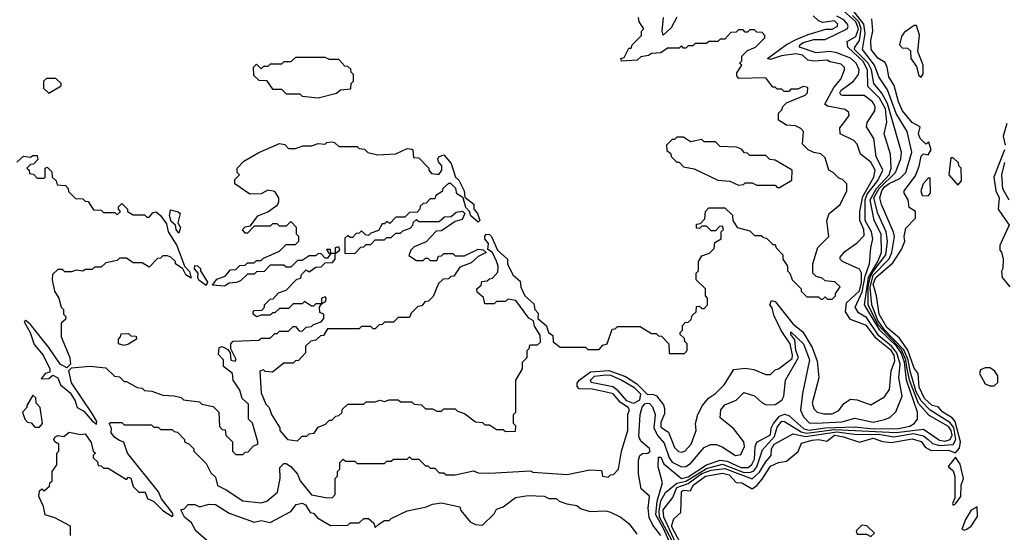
# Model space of a CAD drawing. Extents: x 2668140 to 2765664, y 823621 to 955240.
# Tile 204 of 256: x 2696698 to 2701009, y 866639 to 868885. Entities that reach past the tile are written whole.
import ezdxf

# ---------------------------------------------------------------- set-up
doc = ezdxf.new("R2010")
doc.units = 0

msp = doc.modelspace()

# ---------------------------------------------------------------- linework, layer by layer
at = {"layer": '0CON02XD'}
for points in [[(2699575.3, 866525), (2699517.5, 866655), (2699483.3, 866715), (2699489.2, 866775), (2699512, 866855), (2699492.9, 866925), (2699495, 866967.5), (2699505, 866967.5), (2699518.3, 866938.3), (2699595, 866874.6), (2699625, 866881.8), (2699705.3, 866934.7), (2699765, 866955.5), (2699795, 866950.4), (2699855, 866922.7), (2699887.1, 866922.9), (2699903.6, 866936.4), (2699915, 866960), (2699917.5, 867015), (2699925, 867033.3), (2699985, 867066.2), (2699988.6, 867095), (2699998.1, 867115), (2700025, 867147.1), (2700046.7, 867156.7), (2700065, 867151.2), (2700131.9, 867091.9), (2700155, 867085.9), (2700225, 867096.4), (2700355, 867101.1), (2700435, 867091.7), (2700545, 867093.8), (2700595, 867104.5), (2700614.4, 867115.6), (2700628.8, 867135), (2700629.2, 867165), (2700580.3, 867305), (2700571.7, 867385), (2700557.6, 867425), (2700536.8, 867455), (2700464.3, 867524.3), (2700397.5, 867635), (2700414.1, 867755), (2700455.4, 867825), (2700471.1, 867865), (2700470.5, 867945), (2700439.4, 868005), (2700421.6, 868095), (2700450, 868145), (2700504.6, 868205), (2700513.5, 868235), (2700511.2, 868295), (2700482.5, 868385), (2700494.1, 868435.9), (2700488.2, 868495), (2700461.8, 868541.8), (2700412.1, 868592.1), (2700409.6, 868665), (2700391.2, 868701.2), (2700323.3, 868765), (2700320.3, 868789.7), (2700359.4, 868810.6), (2700370.9, 868845), (2700358.2, 868875), (2700303.3, 868925)], [(2699571.3, 866591.3), (2699518.1, 866705), (2699515, 866737.5), (2699558.3, 866791.7), (2699575.7, 866835), (2699625, 866852.7), (2699685, 866896), (2699725, 866910.8), (2699785, 866918.8), (2699905, 866872.5), (2699937.8, 866902.2), (2699963.4, 866946.6), (2699988.8, 866975), (2699990, 867005), (2700002, 867025), (2700085, 867070), (2700138.9, 867058.9), (2700275, 867079.2), (2700365, 867067.8), (2700458.4, 867068.4), (2700525, 867057.5), (2700611.1, 867071.1), (2700655, 867061.9), (2700675, 867045.8), (2700695, 867028.6), (2700725, 867019.5), (2700785, 867024.2), (2700796.4, 867045), (2700787.4, 867097.4), (2700770, 867120), (2700685, 867174.4), (2700644.7, 867214.7), (2700623.3, 867255), (2700596.2, 867345), (2700587.8, 867395), (2700568.9, 867438.9), (2700485, 867526.4), (2700455, 867566.9), (2700429.1, 867635), (2700421.9, 867711.9), (2700435, 867765.5), (2700505, 867837.5), (2700516.9, 867865), (2700527.5, 867935), (2700524.2, 867954.2), (2700471.2, 868075), (2700464.2, 868105), (2700472.2, 868135), (2700485, 868151.9), (2700505, 868167.5), (2700551.4, 868188.6), (2700578, 868215), (2700603.8, 868305), (2700584, 868395), (2700535, 868473.8), (2700497.6, 868577.6), (2700460, 868635), (2700440.6, 868685), (2700388, 868755), (2700400, 868825), (2700393.6, 868865), (2700330.6, 868945)], [(2696920, 866625), (2696920, 866665), (2696851.7, 866701.7), (2696810, 866715), (2696801.7, 866751.7), (2696782.5, 866795), (2696785, 866820), (2696795, 866830), (2696805, 866820), (2696828.3, 866841.7), (2696830, 866855), (2696840, 866865), (2696840, 866905), (2696860, 866935), (2696860, 866985), (2696870, 866995), (2696870, 867025), (2696852.5, 867035), (2696847.5, 867045), (2696852.5, 867055), (2696865, 867062.5), (2696891.7, 867058.3), (2696915, 867077.5), (2696965, 867067.5), (2696985, 867070), (2697011.7, 867031.7), (2697020, 866995), (2697030, 866985), (2697020, 866975), (2697020, 866965), (2697038.3, 866948.3), (2697041.7, 866931.7), (2697055, 866930), (2697065, 866920), (2697085, 866920), (2697165, 866870), (2697175, 866880), (2697185, 866876.7), (2697195, 866840), (2697220, 866815), (2697247.5, 866815), (2697257.5, 866787.5), (2697285, 866773.8), (2697324.5, 866734.5), (2697365, 866707.5), (2697370, 866715), (2697366, 866725), (2697319.2, 866785), (2697305.8, 866815.8), (2697170, 866985), (2697153.3, 867033.3), (2697135, 867041.2), (2697115, 867054), (2697098, 867075), (2697100, 867095), (2697090, 867115), (2697095, 867120), (2697145, 867120), (2697155, 867110), (2697275, 867110), (2697285, 867100), (2697305, 867100), (2697315, 867090), (2697365, 867090), (2697375, 867080), (2697388.3, 867078.3), (2697420, 867045), (2697420, 867035), (2697440, 867025), (2697460, 867005), (2697460, 866995), (2697515, 866940), (2697535, 866900), (2697555, 866880), (2697563.6, 866843.6), (2697602.5, 866825), (2697675, 866776.7), (2697755, 866767.5), (2697780, 866775), (2697827.5, 866815), (2697838.8, 866875), (2697837, 866923), (2697855, 866940), (2697865, 866940), (2697885, 866926.7), (2697915, 866893.8), (2697926.7, 866865), (2697975, 866802.5), (2698045, 866790), (2698068.3, 866791.7), (2698080, 866805), (2698080, 866875), (2698090, 866885), (2698090, 866905), (2698100, 866915), (2698100, 866945), (2698115, 866960), (2698125, 866950), (2698165, 866950), (2698175, 866940), (2698295, 866940), (2698305, 866950), (2698325, 866950), (2698335, 866960), (2698395, 866960), (2698405, 866970), (2698415, 866960), (2698445, 866960), (2698475, 866930), (2698485, 866930), (2698495, 866920), (2698515, 866920), (2698535, 866900), (2698555, 866900), (2698565, 866890), (2698605, 866890), (2698685, 866907.5), (2698705, 866900), (2698755, 866897.5), (2698935, 866907.5), (2698945, 866902.5), (2699095, 866892.5), (2699195, 866912.5), (2699245, 866910), (2699250, 866885), (2699275, 866880), (2699285, 866890), (2699298.3, 866891.7), (2699320, 866915), (2699332.5, 866995), (2699360, 867085), (2699360, 867155), (2699367.5, 867175), (2699362.5, 867185), (2699328, 867208), (2699296.7, 867245), (2699260, 867255), (2699205, 867265.8), (2699147.5, 867267.5), (2699138.3, 867278.3), (2699138.3, 867291.7), (2699147.5, 867305), (2699197.6, 867342.4), (2699277.6, 867347.6), (2699350.9, 867320.9), (2699399.8, 867289.8), (2699445, 867243.8), (2699473, 867243), (2699486.4, 867236.4), (2699517, 867197), (2699521.7, 867181.7), (2699521.7, 867158.3), (2699505, 867120), (2699505, 867100), (2699538.3, 867078.3), (2699565, 867010), (2699583, 866993), (2699595, 866990), (2699610, 866995), (2699637.5, 867025), (2699660, 867085), (2699657.5, 867115), (2699667.5, 867155), (2699687.5, 867195), (2699713.6, 867226.4), (2699745, 867247.5), (2699782.5, 867285), (2699825, 867352.5), (2699875, 867357.5), (2699911.7, 867351.7), (2699965, 867330), (2699985, 867330), (2700005, 867350), (2700020, 867355), (2700079.7, 867400.3), (2700082, 867415), (2700071.4, 867465), (2700032.6, 867522.6), (2700000.5, 867590.5), (2699992.5, 867622.5), (2699982.5, 867635), (2699990, 867655), (2700005, 867650), (2700085, 867551.2), (2700127.1, 867517.1), (2700168.3, 867448.3), (2700189.3, 867389.3), (2700197.5, 867315), (2700167.5, 867205), (2700175, 867180), (2700190, 867165), (2700218.3, 867158.3), (2700255, 867157.5), (2700285, 867172.5), (2700307, 867203), (2700335, 867222.5), (2700365, 867220), (2700425, 867197.5), (2700485, 867232.5), (2700506.7, 867265), (2700513.9, 867346.1), (2700529.5, 867390.5), (2700526.7, 867415), (2700514.2, 867435), (2700448.3, 867488.3), (2700406, 867545), (2700335, 867572), (2700314.2, 867605), (2700318, 867645), (2700375, 867696.2), (2700383.3, 867733.3), (2700384, 867774), (2700375, 867792.5), (2700300, 867825), (2700290, 867835), (2700290, 867845), (2700310.7, 867869.3), (2700365, 867907.5), (2700395, 867940), (2700393.8, 867965), (2700375.8, 868005), (2700377.1, 868045), (2700389.4, 868110.6), (2700437.5, 868195), (2700443.3, 868225), (2700425, 868260), (2700380, 868295), (2700365, 868340), (2700350, 868355), (2700290, 868385), (2700288.3, 868411.7), (2700306.7, 868433.3), (2700330, 868465), (2700328.3, 868478.3), (2700311.7, 868491.7), (2700235, 868506.7), (2700222.5, 868515), (2700262.5, 868587.5), (2700292.5, 868625), (2700310, 868665), (2700310, 868675), (2700295, 868690), (2700245, 868700), (2700235, 868707.5), (2700175, 868702.5), (2700148.3, 868708.3), (2700125, 868730), (2700095.7, 868735.7), (2700033.6, 868726.4), (2699985, 868710), (2699972.5, 868715), (2700055, 868776), (2700100.9, 868799.1), (2700149.5, 868820.5), (2700227, 868843), (2700255, 868844), (2700276.7, 868855), (2700280, 868865), (2700265, 868880), (2700215, 868872.5), (2700195, 868880), (2700171.7, 868901.7)], [(2698630.7, 868110.7), (2698612, 868122), (2698607.5, 868145), (2698585, 868167.5), (2698575, 868167.5), (2698550, 868145), (2698548.3, 868131.7), (2698520, 868115), (2698515, 868100), (2698495, 868100), (2698478.3, 868081.7), (2698465, 868080), (2698451.7, 868068.3), (2698450, 868055), (2698438.3, 868041.7), (2698405, 868040), (2698385, 868020), (2698345, 868020), (2698318.3, 867991.7), (2698305, 868000), (2698295, 867990), (2698285, 867990), (2698268.3, 867961.7), (2698235, 867950), (2698225, 867940), (2698211.7, 867941.7), (2698195, 867960), (2698185, 867950), (2698171.7, 867948.3), (2698155, 867930), (2698145, 867930), (2698135, 867940), (2698121.7, 867928.3), (2698121.7, 867861.7), (2698165, 867860), (2698191.7, 867888.3), (2698205, 867890), (2698215, 867900), (2698235, 867900), (2698255, 867920), (2698295, 867920), (2698305, 867930), (2698325, 867930), (2698345, 867950), (2698365, 867950), (2698375, 867960), (2698408.3, 867971.7), (2698420, 867985), (2698421.7, 867998.3), (2698435, 868010), (2698445, 868000), (2698535, 868000), (2698558.3, 868021.7), (2698587, 868023), (2698608.8, 868041.2), (2698636.2, 868046.2), (2698647.5, 868035), (2698635, 868010), (2698605, 868000), (2698545, 867960), (2698521.7, 867958.3), (2698478.3, 867911.7), (2698425, 867890), (2698410, 867875), (2698401.7, 867851.7), (2698435, 867830), (2698465, 867830), (2698475, 867840), (2698485, 867840), (2698495, 867830), (2698525, 867830), (2698531.7, 867848.3), (2698545, 867850), (2698555, 867860), (2698595, 867860), (2698605, 867850), (2698645, 867850), (2698705, 867880), (2698726.7, 867876.7), (2698740, 867865), (2698705, 867847.5), (2698675, 867820), (2698625, 867800), (2698598.3, 867761.7), (2698585, 867760), (2698575, 867750), (2698551.7, 867748.3), (2698531.7, 867728.3), (2698508.3, 867671.7), (2698488.3, 867651.7), (2698471.7, 867648.3), (2698458.3, 867631.7), (2698441.7, 867628.3), (2698411.7, 867598.3), (2698405, 867580), (2698355, 867580), (2698335, 867560), (2698295, 867560), (2698285, 867550), (2698271.7, 867548.3), (2698255, 867530), (2698245, 867530), (2698235, 867540), (2698195, 867540), (2698185, 867530), (2698045, 867530), (2698028.3, 867501.7), (2698015, 867500), (2697995, 867480), (2697973, 867477), (2697950, 867455), (2697950, 867425), (2697918.3, 867391.7), (2697905, 867390), (2697895, 867380), (2697855, 867380), (2697805, 867340), (2697773, 867343), (2697765, 867350), (2697750, 867345), (2697755, 867250), (2697775, 867200), (2697790, 867185), (2697800, 867155), (2697837, 867097), (2697837.5, 867085), (2697870, 867045), (2697915, 867040), (2697935, 867060), (2697955, 867060), (2697965, 867070), (2697987, 867073), (2698005, 867100), (2698037, 867113), (2698055, 867130), (2698065, 867130), (2698081.7, 867148.3), (2698095, 867150), (2698108.3, 867161.7), (2698111.7, 867178.3), (2698135, 867200), (2698205, 867200), (2698215, 867210), (2698255, 867210), (2698275, 867217.5), (2698295, 867212.5), (2698315, 867220), (2698355, 867220), (2698365, 867210), (2698415, 867210), (2698425, 867200), (2698457, 867197), (2698475, 867180), (2698505, 867180), (2698525, 867170), (2698545, 867170), (2698555, 867180), (2698605, 867180), (2698615, 867170), (2698645, 867160), (2698693, 867123), (2698725, 867120), (2698735, 867110), (2698755, 867110), (2698785, 867090), (2698815, 867090), (2698825, 867080), (2698868.3, 867081.7), (2698870, 867105), (2698860, 867115), (2698860, 867155), (2698870, 867165), (2698870, 867305), (2698900, 867355), (2698900, 867385), (2698920, 867405), (2698920, 867435), (2698930, 867445), (2698930, 867455), (2698935, 867460), (2698965, 867460), (2698978.3, 867471.7), (2698977, 867503), (2698952.3, 867542.3), (2698947.5, 867565), (2698927.5, 867577.5), (2698870, 867655), (2698835, 867660), (2698825, 867650), (2698785, 867650), (2698775, 867640), (2698735, 867640), (2698728.3, 867668.3), (2698701.7, 867691.7), (2698700, 867705), (2698718.3, 867721.7), (2698721.7, 867738.3), (2698745, 867740), (2698755, 867750), (2698768.3, 867751.7), (2698791.7, 867778.3), (2698792.5, 867805), (2698785, 867827.5), (2698767.5, 867865), (2698747.5, 867877.5), (2698750, 867905), (2698734, 867925), (2698734.2, 867935.8), (2698742.5, 867945), (2698755, 867944), (2698764, 867935), (2698790, 867875), (2698834, 867835), (2698834.1, 867814.1), (2698858.8, 867765), (2698888.7, 867738.7), (2698892.5, 867712.5), (2698910, 867675), (2698949.7, 867639.7), (2698954.2, 867615), (2698968.3, 867598.3), (2698966.7, 867575), (2699004, 867544), (2699013.3, 867515), (2699031.7, 867501.7), (2699034.1, 867474.1), (2699065, 867450), (2699175, 867450), (2699185, 867440), (2699235, 867440), (2699251.7, 867458.3), (2699270, 867465), (2699291.7, 867528.3), (2699305, 867530), (2699315, 867540), (2699415, 867540), (2699465, 867510), (2699485, 867510), (2699495, 867500), (2699508.3, 867498.3), (2699540, 867465), (2699541.7, 867421.7), (2699608.3, 867421.7), (2699620, 867435), (2699620, 867465), (2699610, 867475), (2699608.3, 867488.3), (2699590, 867505), (2699590, 867515), (2699600, 867525), (2699600, 867545), (2699611.7, 867558.3), (2699625, 867560), (2699638.3, 867571.7), (2699641.7, 867588.3), (2699660, 867605), (2699661.7, 867628.3), (2699675, 867630), (2699685, 867620), (2699695, 867620), (2699710, 867635), (2699710, 867665), (2699700, 867675), (2699700, 867705), (2699660, 867745), (2699660, 867775), (2699670, 867785), (2699670, 867825), (2699685, 867850), (2699718.3, 867861.7), (2699738.3, 867881.7), (2699741.7, 867908.3), (2699770, 867925), (2699770, 867955), (2699780, 867965), (2699775, 867980), (2699761.7, 867978.3), (2699745, 867960), (2699725, 867960), (2699705, 867980), (2699685, 867980), (2699675, 867970), (2699661.7, 867971.7), (2699661.7, 867988.3), (2699678.3, 867991.7), (2699698.3, 868011.7), (2699700, 868045), (2699715, 868060), (2699785, 868060), (2699818.3, 868028.3), (2699820, 868005), (2699840, 867975), (2699895, 867960), (2699915, 867940), (2699945, 867940), (2699955, 867930), (2699968.3, 867928.3), (2699995, 867900), (2700005, 867900), (2700010, 867885), (2700040, 867855), (2700040, 867835), (2700060, 867805), (2700060, 867785), (2700070, 867775), (2700080, 867745), (2700120, 867705), (2700120, 867695), (2700140, 867675), (2700145, 867670), (2700195, 867670), (2700205, 867660), (2700215, 867660), (2700225, 867670), (2700235, 867660), (2700255, 867660), (2700270, 867675), (2700270, 867685), (2700290, 867715), (2700267, 867737), (2700225, 867740), (2700211.7, 867751.7), (2700185, 867760), (2700170, 867775), (2700170, 867815), (2700193, 867887), (2700240, 867935), (2700232.5, 868005), (2700242.5, 868035), (2700290, 868075), (2700320, 868135), (2700320, 868165), (2700300, 868185), (2700285, 868190), (2700260, 868215), (2700240, 868225), (2700225, 868280), (2700205, 868297.5), (2700175, 868302.5), (2700150, 868315), (2700125, 868340), (2700130, 868395), (2700118.3, 868408.3), (2700095, 868420), (2700055, 868422.5), (2700020, 868445), (2700020, 868475), (2700035, 868490), (2700040, 868505), (2700055, 868520), (2700136.4, 868553.6), (2700147.5, 868565), (2700148.3, 868588.3), (2700128.3, 868591.7), (2700105, 868580), (2700075, 868580), (2700065, 868570), (2700045, 868570), (2700035, 868580), (2700015, 868580), (2700005, 868590), (2699995, 868590), (2699965, 868630), (2699847, 868627), (2699838.3, 868638.3), (2699838.3, 868651.7), (2699860, 868685), (2699850, 868695), (2699860, 868705), (2699860, 868725), (2699885, 868750), (2699920, 868765), (2699960, 868805), (2699960, 868815), (2699948.3, 868828.3), (2699925, 868830), (2699915, 868840), (2699895, 868840), (2699885, 868830), (2699875, 868830), (2699865, 868840), (2699845, 868840), (2699835, 868830), (2699811.7, 868828.3), (2699785, 868800), (2699765, 868800), (2699755, 868790), (2699715, 868790), (2699705, 868780), (2699655, 868780), (2699645, 868770), (2699625, 868770), (2699615, 868760), (2699605, 868760), (2699595, 868770), (2699585, 868760), (2699535, 868760), (2699505, 868740), (2699465, 868737.5), (2699451.7, 868728.3), (2699418.3, 868721.7), (2699401.7, 868708.3), (2699333, 868703), (2699330, 868715), (2699345, 868720), (2699365, 868760), (2699375, 868760), (2699380, 868775), (2699420, 868815), (2699420, 868835), (2699430, 868845), (2699410, 868875), (2699407.5, 868895)], [(2699553.8, 866605), (2699500, 866705), (2699497.5, 866735), (2699505, 866776.2), (2699525, 866813.8), (2699575, 866854.5), (2699615, 866862.5), (2699632.5, 866872.5), (2699705, 866918.9), (2699775, 866937.3), (2699865, 866902.9), (2699895, 866901.1), (2699911.7, 866908.3), (2699925.6, 866925), (2699950.3, 866999.7), (2700002.1, 867057.9), (2700015, 867100), (2700035, 867125.7), (2700046.7, 867125), (2700119.5, 867079.5), (2700143.4, 867073.4), (2700265, 867089.1), (2700535, 867076.4), (2700655, 867090.8), (2700725, 867041.9), (2700748.3, 867038.3), (2700771.2, 867045), (2700780.4, 867065), (2700776.9, 867085), (2700765, 867103.1), (2700680.5, 867150.5), (2700633.5, 867203.5), (2700593.3, 867305), (2700582.8, 867362.8), (2700578, 867395), (2700558.8, 867438.8), (2700455, 867549.6), (2700412.3, 867635), (2700413.4, 867715), (2700421.7, 867755), (2700435, 867781.8), (2700490.6, 867855), (2700498.1, 867915), (2700491.4, 867955), (2700455.5, 868035.5), (2700438.2, 868105), (2700461.6, 868145), (2700532.9, 868215), (2700556, 868275), (2700558.8, 868305), (2700498.1, 868518.1), (2700472.5, 868562.5), (2700437.5, 868605), (2700427.3, 868665), (2700413.6, 868695), (2700353.1, 868755), (2700354, 868765), (2700375, 868793.3), (2700382.9, 868845), (2700372.5, 868875), (2700345, 868903.3)], [(2699575, 868895.8), (2699550.3, 868849.7), (2699515, 868817.5), (2699510.8, 868835), (2699517.1, 868895)], [(2699590.6, 866590.6), (2699552.2, 866665), (2699562.7, 866697.3), (2699592.5, 866725), (2699595, 866817.5), (2699605, 866823.8), (2699635, 866820), (2699646.2, 866845), (2699700, 866885), (2699775, 866897.5), (2699805, 866891.2), (2699835, 866857.5), (2699860, 866855), (2699905, 866830), (2699926, 866844), (2699948.8, 866871.2), (2699985, 866928.8), (2700020, 866945), (2700055, 866950), (2700106.4, 866993.6), (2700120.7, 867029.3), (2700167.5, 867042.5), (2700195, 867046.2), (2700231.7, 867038.3), (2700265, 867063.8), (2700305, 867057.5), (2700375, 867033.8), (2700435, 867052), (2700476, 867036), (2700515, 867032), (2700605, 867048), (2700645, 867036), (2700662, 867012), (2700688, 866998), (2700765, 866998.6), (2700795, 866986.7), (2700812.2, 867007.8), (2700816.9, 867035), (2700793.8, 867123.8), (2700780.6, 867140.6), (2700740, 867165), (2700718.8, 867188.8), (2700693.8, 867195), (2700660, 867225), (2700636, 867275), (2700632.5, 867335), (2700615, 867357.5), (2700586.8, 867436.8), (2700549.7, 867489.7), (2700495, 867536.2), (2700461.4, 867595), (2700450, 867675), (2700435, 867726.7), (2700446, 867755), (2700520.3, 867819.7), (2700558.3, 867878.3), (2700573.3, 867915), (2700570, 867935), (2700578.3, 867971.7), (2700620, 868015), (2700620, 868045), (2700591.7, 868061.7), (2700587.5, 868095), (2700570, 868125), (2700570, 868135), (2700619.5, 868200.5), (2700636.4, 868243.6), (2700645, 868287.5), (2700655, 868297.5), (2700675, 868292.5), (2700688, 868315), (2700678.3, 868348.3), (2700665, 868340), (2700640, 868365), (2700633.8, 868385), (2700640, 868415), (2700605, 868433.8), (2700563.8, 868485), (2700546.2, 868525), (2700527, 868597), (2700503.8, 868635), (2700496.4, 868676.4), (2700486.7, 868696.7), (2700455, 868716.7), (2700426.7, 868755), (2700423.9, 868793.9), (2700433.9, 868836.1), (2700429.2, 868889.2)], [(2700185, 867116.7), (2700296.9, 867123.1), (2700355, 867138.8), (2700435, 867121.1), (2700485, 867132.5), (2700508.3, 867141.7), (2700533.6, 867166.4), (2700561.2, 867235), (2700547.8, 867315), (2700552.9, 867375), (2700538.8, 867425), (2700515, 867454.6), (2700460, 867500), (2700405, 867579.4), (2700370.6, 867600.6), (2700356, 867625), (2700387.3, 867692.7), (2700399.2, 867760.8), (2700418.9, 867815), (2700424, 867885), (2700433.3, 867925), (2700427.8, 867955), (2700400, 868005), (2700399.5, 868095), (2700409.2, 868120.8), (2700455, 868180.6), (2700476.5, 868225), (2700448.1, 868285), (2700437.1, 868365), (2700406.2, 868415), (2700408.8, 868435), (2700442, 868485), (2700444.2, 868505), (2700432.5, 868525), (2700395, 868552.9), (2700302.7, 868552.7), (2700293.3, 868555), (2700288.8, 868565), (2700295, 868576), (2700349.2, 868615), (2700370, 868645), (2700374.2, 868665.8), (2700360, 868695), (2700335, 868716.4), (2700275, 868739.4), (2700245, 868745.8), (2700185, 868740), (2700112.5, 868765), (2700113.3, 868775), (2700130, 868785), (2700175, 868797.5), (2700225, 868798.8), (2700321.2, 868845), (2700326, 868855), (2700322.5, 868865), (2700305.8, 868885), (2700275, 868901.1)], [(2700645, 868632.5), (2700653, 868647), (2700653.3, 868685), (2700630, 868745), (2700637, 868817), (2700625, 868860), (2700615, 868860), (2700570.7, 868829.3), (2700558.3, 868811.7), (2700550, 868775), (2700561.7, 868761.7), (2700585, 868760), (2700598.3, 868748.3), (2700600, 868715), (2700625, 868680), (2700635, 868640), (2700645, 868632.5)], [(2698005, 868542.5), (2698085, 868562.5), (2698103, 868577), (2698148.3, 868581.7), (2698150, 868605), (2698160, 868615), (2698160, 868645), (2698150, 868655), (2698148.3, 868668.3), (2698135, 868680), (2698121.7, 868681.7), (2698095, 868710), (2698055, 868710), (2698035, 868720), (2697905, 868720), (2697885, 868700), (2697855, 868700), (2697845, 868690), (2697795, 868690), (2697785, 868680), (2697765, 868680), (2697755, 868670), (2697735, 868690), (2697720, 868675), (2697721.7, 868641.7), (2697745, 868620), (2697778.3, 868618.3), (2697805, 868580), (2697845, 868580), (2697865, 868560), (2697925, 868560), (2697935, 868550), (2698005, 868542.5)], [(2696825, 868562.5), (2696880, 868595), (2696880, 868605), (2696857, 868627), (2696815, 868627.5), (2696802.5, 868615), (2696802.5, 868585), (2696825, 868562.5)], [(2701020, 868430), (2701003.3, 868375), (2701013.3, 868335)], [(2696685, 868260), (2696715, 868287.5), (2696745, 868282.5), (2696755, 868290), (2696775, 868290), (2696777.5, 868272.5), (2696758.3, 868251.7), (2696745, 868250), (2696730, 868235), (2696740, 868225), (2696741.7, 868211.7), (2696758.3, 868208.3), (2696775, 868190), (2696805, 868190), (2696810, 868195), (2696810, 868235), (2696818.3, 868238.3), (2696838.3, 868218.3), (2696840, 868195), (2696858.3, 868178.3), (2696861.7, 868161.7), (2696898.3, 868158.3), (2696910, 868145), (2696911.7, 868131.7), (2696941.7, 868101.7), (2696975, 868100), (2696985, 868090), (2696998.3, 868088.3), (2697021.7, 868051.7), (2697055, 868050), (2697065, 868040), (2697115, 868040), (2697125, 868030), (2697140, 868045), (2697130, 868055), (2697130, 868065), (2697145, 868080), (2697170, 868055), (2697170, 868045), (2697195, 868030), (2697245, 868030), (2697255, 868020), (2697265, 868020), (2697281.7, 868038.3), (2697295, 868042.5), (2697315, 868027.5), (2697340.7, 867990.7), (2697347.5, 867955), (2697386.2, 867896.2), (2697420, 867805), (2697441.7, 867781.7), (2697448.3, 867751.7), (2697425, 867767.5), (2697413, 867793), (2697380, 867815), (2697380, 867825), (2697360, 867845), (2697345, 867850), (2697325, 867850), (2697315, 867840), (2697301.7, 867838.3), (2697265, 867800), (2697235, 867820), (2697195, 867820), (2697165, 867840), (2697135, 867840), (2697125, 867830), (2697075, 867820), (2697055, 867800), (2697025, 867800), (2697015, 867790), (2696985, 867790), (2696975, 867782.5), (2696945, 867787.5), (2696925, 867780), (2696895, 867780), (2696885, 867790), (2696865, 867790), (2696841.7, 867768.3), (2696840, 867745), (2696850, 867695), (2696870, 867665), (2696880, 867625), (2696890, 867615), (2696890, 867595), (2696900, 867585), (2696898.3, 867571.7), (2696880, 867555), (2696880, 867495), (2696917.5, 867405), (2696920, 867375), (2696905, 867360), (2696875, 867376.2), (2696825, 867448.8), (2696745, 867550), (2696725, 867567.5), (2696718.3, 867561.7), (2696743.8, 867515), (2696761.2, 867461.2), (2696800.8, 867415), (2696830, 867355), (2696829.3, 867340.7), (2696810, 867335), (2696791.7, 867311.7), (2696825, 867312.5), (2696843.3, 867326.7), (2696865, 867316.2), (2696876.2, 867285), (2696919.4, 867249.4), (2696940.8, 867215), (2696950, 867185), (2696979.4, 867169.4), (2697015, 867126.7), (2697035, 867112.5), (2697036.2, 867125), (2697015, 867160), (2696924.3, 867294.3), (2696912.5, 867347.5), (2696925, 867360), (2697005, 867366.7), (2697075, 867360), (2697113, 867323), (2697135, 867320), (2697155, 867300), (2697165, 867300), (2697213, 867273), (2697235, 867270), (2697245, 867260), (2697277, 867257), (2697325, 867240), (2697375, 867237.5), (2697405, 867230), (2697415, 867220), (2697485, 867210), (2697495, 867200), (2697545, 867190), (2697570, 867165), (2697573, 867103), (2697585, 867090), (2697598.3, 867088.3), (2697600, 867065), (2697630, 867035), (2697630, 866995), (2697645, 866980), (2697675, 866980), (2697685, 866990), (2697698.3, 866991.7), (2697721.7, 867018.3), (2697740, 867025), (2697740, 867035), (2697717, 867117), (2697700, 867135), (2697700, 867200), (2697672.5, 867225), (2697661.7, 867261.7), (2697632.5, 867305), (2697630, 867335), (2697590, 867365), (2697590, 867395), (2697568.3, 867418.3), (2697571.7, 867448.3), (2697585, 867452.5), (2697609.3, 867439.3), (2697620, 867425), (2697623, 867393), (2697641.7, 867388.3), (2697646.4, 867396.4), (2697622.5, 867442.5), (2697622.5, 867465), (2697633, 867477), (2697745, 867480), (2697755, 867490), (2697795, 867490), (2697815, 867510), (2697825, 867510), (2697835, 867520), (2697875, 867520), (2697895, 867540), (2697905, 867540), (2697921.7, 867521.7), (2697935, 867520), (2697951.7, 867538.3), (2697975, 867540), (2697985, 867550), (2698018.3, 867561.7), (2698030, 867575), (2698030, 867595), (2698011.7, 867601.7), (2698010, 867625), (2698020, 867640), (2698038.3, 867651.7), (2698040, 867665), (2698035, 867670), (2698020, 867665), (2698020, 867640), (2697995, 867640), (2697985, 867630), (2697975, 867630), (2697945, 867650), (2697935, 867640), (2697895, 867640), (2697875, 867620), (2697835, 867620), (2697815, 867600), (2697805, 867600), (2697795, 867590), (2697755, 867590), (2697735, 867582.5), (2697720, 867595), (2697720, 867605), (2697725, 867610), (2697758.3, 867611.7), (2697770, 867625), (2697770, 867635), (2697795, 867660), (2697808.3, 867661.7), (2697831.7, 867688.3), (2697865, 867700), (2697911.7, 867748.3), (2697928.3, 867751.7), (2697931.7, 867768.3), (2697951.7, 867788.3), (2697965, 867780), (2697995, 867800), (2698018.3, 867801.7), (2698035, 867820), (2698068.3, 867821.7), (2698080, 867835), (2698080, 867860), (2698100, 867875), (2698095, 867890), (2698080, 867885), (2698080, 867860), (2698060, 867860), (2698058.3, 867878.3), (2698041.7, 867878.3), (2698051.7, 867861.7), (2698060, 867860), (2698045, 867840), (2698035, 867840), (2698018.3, 867858.3), (2698005, 867860), (2697995, 867850), (2697965, 867850), (2697935, 867830), (2697915, 867830), (2697885, 867800), (2697865, 867800), (2697855, 867810), (2697795, 867810), (2697768.3, 867781.7), (2697735, 867780), (2697725, 867770), (2697695, 867770), (2697665, 867740), (2697647, 867733), (2697615, 867730), (2697595, 867717.5), (2697541.7, 867721.7), (2697561.7, 867748.3), (2697598.3, 867761.7), (2697621.7, 867788.3), (2697645, 867790), (2697661.7, 867808.3), (2697685, 867810), (2697695, 867820), (2697725, 867820), (2697735, 867830), (2697755, 867830), (2697765, 867840), (2697835, 867870), (2697860, 867895), (2697865, 867900), (2697905, 867900), (2697920, 867915), (2697920, 867935), (2697910, 867945), (2697910, 867975), (2697885, 868000), (2697865, 867980), (2697835, 867980), (2697825, 867990), (2697805, 867990), (2697795, 867980), (2697725, 867980), (2697695, 867950), (2697685, 867950), (2697673.3, 867965), (2697685, 867977.5), (2697708.3, 867981.7), (2697740, 868025), (2697785, 868042.5), (2697825, 868072.5), (2697832.5, 868085), (2697832.5, 868105), (2697815, 868132.5), (2697785, 868137.5), (2697755, 868122.5), (2697705, 868120), (2697640, 868165), (2697640, 868185), (2697660, 868205), (2697650, 868215), (2697650, 868235), (2697680, 868265), (2697745, 868302.5), (2697835, 868342.5), (2697858.3, 868338.3), (2697875, 868320), (2697905, 868320), (2697938.3, 868331.7), (2697975, 868332.5), (2698005, 868342.5), (2698035, 868340), (2698043, 868347), (2698065, 868350), (2698077, 868347), (2698095, 868330), (2698175, 868330), (2698185, 868320), (2698207, 868317), (2698223, 868303), (2698265, 868292.5), (2698345, 868297.5), (2698395, 868320), (2698415, 868317.5), (2698420, 868315), (2698421.7, 868281.7), (2698445, 868280), (2698490, 868235), (2698490, 868225), (2698501.7, 868211.7), (2698525, 868207.5), (2698535, 868207.5), (2698546.2, 868225), (2698546, 868245), (2698531.7, 868261.7), (2698528.8, 868275), (2698534, 868286), (2698555, 868293.3), (2698586.7, 868255), (2698606.7, 868195), (2698621.2, 868181.2), (2698643.8, 868135), (2698647.5, 868107.5), (2698685.9, 868075.9), (2698686.7, 868055), (2698702, 868035), (2698712.5, 868005), (2698705, 867997.5), (2698673.3, 868025), (2698667.5, 868045), (2698652, 868062), (2698640, 868105), (2698630.7, 868110.7)], [(2700025, 868150), (2700078.3, 868181.7), (2700080, 868225), (2700005, 868270), (2699981.7, 868271.7), (2699965, 868290), (2699895, 868290), (2699885, 868300), (2699871.7, 868301.7), (2699858.3, 868318.3), (2699837, 868327), (2699765, 868330), (2699745, 868350), (2699695, 868350), (2699685, 868360), (2699635, 868350), (2699605, 868370), (2699575, 868370), (2699565, 868360), (2699555, 868360), (2699530, 868335), (2699531.7, 868311.7), (2699548.3, 868298.3), (2699550, 868285), (2699575, 868260), (2699585, 868260), (2699605, 868240), (2699651.7, 868231.7), (2699755, 868182.5), (2699807, 868177), (2699845, 868160), (2699867, 868163), (2699875, 868170), (2699905, 868170), (2699925, 868160), (2700005, 868160), (2700015, 868150), (2700025, 868150)], [(2701010, 868315), (2700962.5, 868195), (2700971.2, 868135), (2700986, 868105), (2700982.5, 868055), (2701030, 867985), (2701001.7, 867921.7), (2700990, 867895), (2700990, 867875), (2700997, 867867), (2701003.3, 867835), (2701002.5, 867795), (2700997, 867783), (2701000, 867755), (2701033.3, 867715)], [(2700805, 868160), (2700821.7, 868178.3), (2700820, 868235), (2700810, 868245), (2700808.3, 868258.3), (2700785, 868280), (2700775, 868280), (2700766.2, 868205), (2700805, 868160)], [(2701010.5, 868259.5), (2700997.3, 868205), (2701001.4, 868145), (2701029.2, 868095)], [(2700675, 868112.5), (2700686.2, 868125), (2700685, 868190), (2700675, 868190), (2700653.6, 868166.4), (2700643.3, 868135), (2700650, 868115), (2700675, 868112.5)], [(2697395, 867950), (2697382.5, 867965), (2697380, 867985), (2697361.2, 868001.2), (2697353.6, 868026.4), (2697358.3, 868051.7), (2697392.5, 868042.5), (2697400, 868035), (2697390, 867995), (2697402.5, 867975), (2697395, 867950)], [(2697515, 867720), (2697483, 867743), (2697477.5, 867755), (2697480, 867775), (2697463, 867793), (2697465, 867807.5), (2697476.7, 867806.7), (2697490, 867795), (2697490, 867785), (2697520, 867735), (2697515, 867720)], [(2697155, 867457.5), (2697130, 867465), (2697130, 867485), (2697140, 867495), (2697141.7, 867508.3), (2697175, 867510), (2697185, 867500), (2697208.3, 867498.3), (2697210, 867485), (2697175, 867463.3), (2697155, 867457.5)], [(2699505.6, 866625), (2699470, 866670), (2699454.4, 866704.4), (2699450, 866745), (2699455, 866797.5), (2699419.7, 866829.7), (2699408, 866895), (2699408, 866955), (2699413.8, 866975), (2699425, 866983.8), (2699447.5, 866985), (2699458.6, 866995), (2699455, 867005.8), (2699417.5, 867037.5), (2699408.3, 867058.3), (2699414.2, 867155), (2699423.1, 867186.9), (2699435, 867202), (2699445, 867204.2), (2699455, 867202.5), (2699468.8, 867188.8), (2699480, 867155), (2699474.6, 867094.6), (2699491.3, 867061.3), (2699519.4, 867029.4), (2699541.8, 866965), (2699555, 866945.8), (2699595, 866926.2), (2699615, 866926.7), (2699635, 866940), (2699695, 867010), (2699723, 867023), (2699747, 867023), (2699773.9, 867013.9), (2699832.5, 866975), (2699855, 866980), (2699872, 867015), (2699868.8, 867035), (2699823, 867093), (2699765, 867140), (2699767.5, 867175), (2699785, 867196.7), (2699835, 867217.5), (2699868.3, 867251.7), (2699915, 867237.5), (2699947, 867207), (2699967, 867197), (2700005, 867198.8), (2700035, 867218), (2700044.3, 867235), (2700050.8, 867305), (2700107.5, 867405), (2700096.4, 867435), (2700092.3, 867482.3), (2700074, 867505), (2700075, 867517.5), (2700129.4, 867465), (2700156.7, 867395), (2700125, 867247.5), (2700116.1, 867173.9), (2700129.2, 867145), (2700155, 867118.6), (2700185, 867116.7)], [(2700965, 867280), (2700980, 867295), (2700980, 867325), (2700966.4, 867346.4), (2700945, 867360), (2700925, 867360), (2700905, 867350), (2700900, 867335), (2700925, 867290), (2700945, 867280), (2700965, 867280)], [(2699385, 867202.5), (2699355.8, 867215), (2699318.5, 867258.5), (2699295, 867276), (2699200, 867295), (2699197.5, 867305), (2699215, 867323.3), (2699265, 867328.9), (2699285, 867327.8), (2699335, 867305.6), (2699387.1, 867275), (2699416.4, 867245), (2699412.1, 867217.9), (2699385, 867202.5)], [(2696785, 867100), (2696797.5, 867115), (2696787.5, 867185), (2696770, 867205), (2696768.3, 867228.3), (2696755, 867240), (2696730, 867195), (2696730, 867185), (2696710, 867165), (2696720, 867135), (2696731.7, 867121.7), (2696748.3, 867118.3), (2696765, 867100), (2696785, 867100)], [(2700785, 866757.5), (2700795, 866763.3), (2700818.1, 866795), (2700820.6, 866845), (2700830, 866875), (2700815, 866937.5), (2700795, 866967.5), (2700762.5, 866927.5), (2700785, 866907.5), (2700792.7, 866882.7), (2700792, 866788), (2700782, 866765), (2700785, 866757.5)], [(2697563, 866563), (2697468.8, 866645), (2697450.5, 866680.5), (2697420, 866705), (2697403, 866737), (2697418.3, 866741.7), (2697435, 866760), (2697465, 866760), (2697485, 866750), (2697528.3, 866761.7), (2697555, 866760), (2697615, 866722.5), (2697725, 866683.3), (2697755, 866690), (2697795, 866682.5), (2697885, 866730), (2697908.8, 866761.2), (2697935, 866766.7), (2697949.3, 866759.3), (2697970, 866725), (2697985, 866722.5), (2698001.7, 866701.7), (2698058.3, 866668.3), (2698135, 866670), (2698145, 866680), (2698185, 866680), (2698205, 866700), (2698225, 866700), (2698248.3, 866678.3), (2698255, 866660), (2698270, 866675), (2698295, 866690), (2698315, 866690), (2698325, 866700), (2698395, 866732.5), (2698479.3, 866750.7), (2698505, 866762.5), (2698545, 866767.5), (2698625, 866750), (2698630, 866735), (2698670, 866685), (2698693, 866673), (2698725, 866670), (2698775, 866720), (2698785, 866740), (2698815, 866750), (2698868.3, 866791.7), (2698925, 866800), (2698995, 866797.5), (2699015, 866787.5), (2699046.4, 866786.4), (2699060, 866775), (2699093, 866763), (2699137, 866757), (2699153, 866743), (2699195, 866730), (2699265, 866732.5), (2699285, 866727.5), (2699330, 866705), (2699366.4, 866676.4), (2699400.7, 866630.7)], [(2700835, 866647.5), (2700845, 866652.5), (2700863.9, 866666.1), (2700891.7, 866708.3), (2700890, 866750), (2700864.5, 866735.5), (2700838.6, 866695), (2700823.3, 866653.3), (2700835, 866647.5)], [(2700425, 866620), (2700440, 866635), (2700407, 866667), (2700385, 866670), (2700360, 866645), (2700365, 866630), (2700405, 866630), (2700425, 866620)]]:
    msp.add_lwpolyline(points, dxfattribs=at)

doc.saveas('drawing.dxf')
